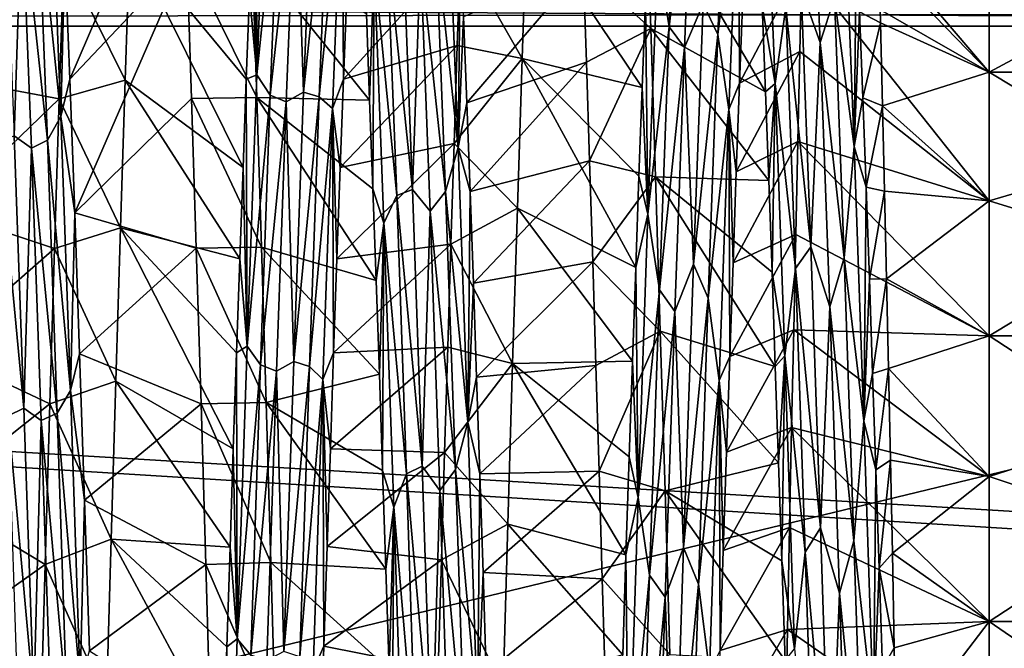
# Model space of a CAD drawing. Header units: metres. Extents: x -71 to 30, y -21 to 69.
# Tile 25 of 111: x -37.43 to -32.93, y 2.66 to 5.53. Entities that reach past the tile are written whole.
import ezdxf

# ---------------------------------------------------------------- set-up
doc = ezdxf.new("R2010")
doc.units = ezdxf.units.M
doc.layers.add('solid_DUSCHE_AUFPUTZ_EU_ASM_SW0003', color=7, linetype='CONTINUOUS')

msp = doc.modelspace()

# ---------------------------------------------------------------- linework, layer by layer
at = {"layer": 'solid_DUSCHE_AUFPUTZ_EU_ASM_SW0003'}
for points in [[(-34.41758, 6.570101, -67.465103), (-34.462021, 5.498333, -68.397408), (-34.513775, 5.823956, -68.202278)], [(-34.41758, 6.570101, -67.465103), (-34.347145, 6.480599, -67.520317), (-34.462021, 5.498333, -68.397408)], [(-34.194744, 6.538341, -67.497383), (-34.239159, 5.46268, -68.423943), (-34.306713, 5.602584, -68.288025)], [(-34.145584, 6.238442, -67.847), (-34.239159, 5.46268, -68.423943), (-34.194744, 6.538341, -67.497383)], [(-34.462021, 5.498333, -68.397408), (-34.347145, 6.480599, -67.520317), (-34.391525, 5.402981, -68.437134)], [(-34.306713, 5.602584, -68.288025), (-34.391525, 5.402981, -68.437134), (-34.347145, 6.480599, -67.520317)], [(-33.772339, 5.425895, -53.578907), (-33.816872, 6.503538, -54.502754), (-33.858952, 5.670375, -53.763897)], [(-33.706188, 5.631088, -53.702209), (-33.816872, 6.503538, -54.502754), (-33.772339, 5.425895, -53.578907)], [(-37.759357, 5.265101, -68.695976), (-37.204464, 6.443267, -69.0998), (-37.226353, 5.821937, -69.557312)], [(-37.759357, 5.265101, -68.695976), (-37.736809, 5.846801, -68.263336), (-37.204464, 6.443267, -69.0998)], [(-37.222, 5.8363, -53.727531), (-37.199844, 5.259298, -53.29982), (-36.687199, 6.447186, -52.903316)], [(-37.199844, 5.259298, -53.29982), (-36.665752, 5.825236, -52.444935), (-36.687199, 6.447186, -52.903316)], [(-36.300468, 6.389738, -67.705925), (-36.345135, 5.277727, -68.612267), (-36.349094, 6.376818, -67.803139)], [(-36.239674, 6.295406, -67.732697), (-36.345135, 5.277727, -68.612267), (-36.300468, 6.389738, -67.705925)], [(-36.345135, 5.277727, -68.612267), (-36.36385, 6.019051, -68.121803), (-36.349094, 6.376818, -67.803139)], [(-33.977764, 5.238155, -53.360802), (-34.022434, 6.355009, -54.261139), (-34.036274, 5.592912, -53.538986)], [(-33.928722, 5.58758, -53.669079), (-34.022434, 6.355009, -54.261139), (-33.977764, 5.238155, -53.360802)], [(-31, 5.290224, -68.281029), (-33, 5.84505, -67.843636), (-33, 6.363913, -67.364006)], [(-31, 6.363902, -67.363998), (-31, 5.290224, -68.281029), (-33, 6.363913, -67.364006)], [(-31, 6.363888, -54.635986), (-33, 5.84505, -54.156361), (-33, 5.290139, -53.718899)], [(-31, 5.29021, -53.718964), (-31, 6.363888, -54.635986), (-33, 5.290139, -53.718899)], [(-36.087955, 6.303727, -67.691284), (-36.132488, 5.198563, -68.582016), (-36.166763, 6.261774, -67.730591)], [(-36.015724, 6.287932, -67.739723), (-36.132488, 5.198563, -68.582016), (-36.087955, 6.303727, -67.691284)], [(-36.239674, 6.295406, -67.732697), (-36.284115, 5.186322, -68.62001), (-36.345135, 5.277727, -68.612267)], [(-36.239674, 6.295406, -67.732697), (-36.166763, 6.261774, -67.730591), (-36.284115, 5.186322, -68.62001)], [(-36.284115, 5.186322, -68.62001), (-36.166763, 6.261774, -67.730591), (-36.211143, 5.154994, -68.611664)], [(-36.132488, 5.198563, -68.582016), (-36.211143, 5.154994, -68.611664), (-36.166763, 6.261774, -67.730591)], [(-36.015724, 6.287932, -67.739723), (-36.060139, 5.178557, -68.62532), (-36.132488, 5.198563, -68.582016)], [(-35.955471, 6.24242, -67.843475), (-36.060139, 5.178557, -68.62532), (-36.015724, 6.287932, -67.739723)], [(-37.345406, 6.107969, -54.09697), (-37.240665, 5.088274, -53.259384), (-37.285126, 6.217167, -54.133728)], [(-37.285126, 6.217167, -54.133728), (-37.240665, 5.088274, -53.259384), (-37.222, 5.8363, -53.727531)], [(-35.955471, 6.24242, -67.843475), (-35.999615, 5.124819, -68.715965), (-36.060139, 5.178557, -68.62532)], [(-35.955471, 6.24242, -67.843475), (-35.949654, 5.258845, -68.699997), (-35.999615, 5.124819, -68.715965)], [(-35.955471, 6.24242, -67.843475), (-35.934769, 5.648558, -68.418961), (-35.949654, 5.258845, -68.699997)], [(-34.145584, 6.238442, -67.847), (-34.189728, 5.120007, -68.718857), (-34.239159, 5.46268, -68.423943)], [(-34.145584, 6.238442, -67.847), (-34.14043, 5.240497, -68.712379), (-34.189728, 5.120007, -68.718857)], [(-34.145584, 6.238442, -67.847), (-34.125538, 5.631731, -68.431412), (-34.14043, 5.240497, -68.712379)], [(-33, 5.290139, -68.281097), (-33.855309, 5.782155, -68.980835), (-33.845901, 6.164965, -68.67691)], [(-33, 5.84505, -67.843636), (-33, 5.290139, -68.281097), (-33.845901, 6.164965, -68.67691)], [(-37.41835, 6.070649, -54.096859), (-37.497772, 6.122812, -54.143173), (-37.453419, 4.999398, -53.28524)], [(-34.854019, 5.772326, -52.409149), (-34.546139, 5.489934, -52.225998), (-34.567745, 6.136218, -52.665173)], [(-34.567745, 6.136218, -52.665173), (-34.021477, 5.201307, -53.261101), (-34.036274, 5.592912, -53.538986)], [(-34.567745, 6.136218, -52.665173), (-34.546139, 5.489934, -52.225998), (-34.021477, 5.201307, -53.261101)], [(-37.41835, 6.070649, -54.096859), (-37.301125, 4.979567, -53.243183), (-37.345406, 6.107969, -54.09697)], [(-37.345406, 6.107969, -54.09697), (-37.301125, 4.979567, -53.243183), (-37.240665, 5.088274, -53.259384)], [(-35.425751, 4.945856, -53.168236), (-35.469894, 6.083306, -54.015133), (-35.527168, 5.902416, -53.920635)], [(-35.425751, 4.945856, -53.168236), (-35.415623, 5.922338, -53.797916), (-35.469894, 6.083306, -54.015133)], [(-33.615864, 4.950584, -53.171284), (-33.660007, 6.087743, -54.018227), (-33.706188, 5.631088, -53.702209)], [(-33.615864, 4.950584, -53.171284), (-33.606365, 5.944385, -53.815907), (-33.660007, 6.087743, -54.018227)], [(-37.41835, 6.070649, -54.096859), (-37.453419, 4.999398, -53.28524), (-37.374119, 4.943955, -53.249668)], [(-37.41835, 6.070649, -54.096859), (-37.374119, 4.943955, -53.249668), (-37.301125, 4.979567, -53.243183)], [(-36.345135, 5.277727, -68.612267), (-36.378639, 5.645823, -68.421227), (-36.36385, 6.019051, -68.121803)], [(-35.41544, 5.847103, -69.540131), (-35.11174, 6.006263, -69.428955), (-35.133434, 5.353242, -69.858063)], [(-35.133434, 5.353242, -69.858063), (-35.11174, 6.006263, -69.428955), (-34.584881, 5.221203, -68.725388)], [(-35.11174, 6.006263, -69.428955), (-34.570049, 5.612823, -68.445747), (-34.584881, 5.221203, -68.725388)], [(-33.615864, 4.950584, -53.171284), (-33.591545, 5.566168, -53.51897), (-33.606365, 5.944385, -53.815907)], [(-37.226353, 5.821937, -69.557312), (-36.925056, 5.900633, -69.503235), (-36.946609, 5.254435, -69.91703)], [(-36.408325, 4.854792, -68.960884), (-36.946609, 5.254435, -69.91703), (-36.925056, 5.900633, -69.503235)], [(-36.393459, 5.257929, -68.700783), (-36.408325, 4.854792, -68.960884), (-36.925056, 5.900633, -69.503235)], [(-36.378639, 5.645823, -68.421227), (-36.393459, 5.257929, -68.700783), (-36.925056, 5.900633, -69.503235)], [(-35.75082, 5.887262, -53.908112), (-35.63419, 4.754825, -53.132236), (-35.678574, 5.905674, -53.955338)], [(-35.598114, 5.820799, -53.885048), (-35.678574, 5.905674, -53.955338), (-35.63419, 4.754825, -53.132236)], [(-35.482754, 4.74537, -53.097874), (-35.527168, 5.902416, -53.920635), (-35.598114, 5.820799, -53.885048)], [(-35.425751, 4.945856, -53.168236), (-35.527168, 5.902416, -53.920635), (-35.482754, 4.74537, -53.097874)], [(-35.425751, 4.945856, -53.168236), (-35.400826, 5.543884, -53.502586), (-35.415623, 5.922338, -53.797916)], [(-35.706379, 4.727748, -53.087376), (-35.75082, 5.887262, -53.908112), (-35.809128, 5.786638, -53.767681)], [(-35.706379, 4.727748, -53.087376), (-35.63419, 4.754825, -53.132236), (-35.75082, 5.887262, -53.908112)], [(-33.591545, 5.566168, -53.51897), (-33.496418, 5.516684, -53.270309), (-33.505402, 5.884037, -53.534698)], [(-33, 5.290139, -53.718899), (-33.505402, 5.884037, -53.534698), (-33.496418, 5.516684, -53.270309)], [(-33, 5.290139, -53.718899), (-33, 5.84505, -54.156361), (-33.505402, 5.884037, -53.534698)], [(-37.759357, 5.265101, -68.695976), (-37.226353, 5.821937, -69.557312), (-37.247917, 5.168731, -69.96698)], [(-37.247917, 5.168731, -69.96698), (-37.226353, 5.821937, -69.557312), (-36.946609, 5.254435, -69.91703)], [(-37.240665, 5.088274, -53.259384), (-37.199844, 5.259298, -53.29982), (-37.222, 5.8363, -53.727531)], [(-37.199844, 5.259298, -53.29982), (-37.177429, 4.647652, -52.916389), (-36.665752, 5.825236, -52.444935)], [(-37.177429, 4.647652, -52.916389), (-36.643925, 5.170996, -52.034328), (-36.665752, 5.825236, -52.444935)], [(-36.665752, 5.825236, -52.444935), (-36.345615, 5.17495, -52.03661), (-36.367371, 5.830392, -52.448448)], [(-36.643925, 5.170996, -52.034328), (-36.345615, 5.17495, -52.03661), (-36.665752, 5.825236, -52.444935)], [(-35.830158, 5.163423, -53.235733), (-36.367371, 5.830392, -52.448448), (-36.345615, 5.17495, -52.03661)], [(-35.830158, 5.163423, -53.235733), (-35.845032, 5.556765, -53.512341), (-36.367371, 5.830392, -52.448448)], [(-35.41544, 5.847103, -69.540131), (-35.949654, 5.258845, -68.699997), (-35.934769, 5.648558, -68.418961)], [(-35.41544, 5.847103, -69.540131), (-35.42989, 5.413056, -69.82164), (-35.949654, 5.258845, -68.699997)], [(-35.553585, 4.656095, -53.073311), (-35.598114, 5.820799, -53.885048), (-35.63419, 4.754825, -53.132236)], [(-35.482754, 4.74537, -53.097874), (-35.598114, 5.820799, -53.885048), (-35.553585, 4.656095, -53.073311)], [(-35.41544, 5.847103, -69.540131), (-35.133434, 5.353242, -69.858063), (-35.42989, 5.413056, -69.82164)], [(-34.513775, 5.823956, -68.202278), (-34.558441, 4.641888, -69.015556), (-34.570049, 5.612823, -68.445747)], [(-34.462021, 5.498333, -68.397408), (-34.558441, 4.641888, -69.015556), (-34.513775, 5.823956, -68.202278)], [(-31, 5.290224, -68.281029), (-33, 5.290139, -68.281097), (-33, 5.84505, -67.843636)], [(-70, 5.758819, -203.384079), (-70, 5.5, -203.350006), (-23.767139, 5.717495, -203.373932)], [(-70, 5.758819, -211.315933), (-24.530594, 5.758819, -211.315933), (-24.530594, 5.5, -211.350006)], [(-70, 5.758819, -211.315933), (-24.530594, 5.5, -211.350006), (-70, 5.5, -211.350006)], [(-35.809128, 5.786638, -53.767681), (-35.845032, 5.556765, -53.512341), (-35.830158, 5.163423, -53.235733)], [(-35.809128, 5.786638, -53.767681), (-35.830158, 5.163423, -53.235733), (-35.815281, 4.757384, -52.980358)], [(-35.764458, 4.600517, -52.960373), (-35.809128, 5.786638, -53.767681), (-35.815281, 4.757384, -52.980358)], [(-35.706379, 4.727748, -53.087376), (-35.809128, 5.786638, -53.767681), (-35.764458, 4.600517, -52.960373)], [(-34.854019, 5.772326, -52.409149), (-35.400826, 5.543884, -53.502586), (-35.385998, 5.151303, -53.227489)], [(-34.839569, 5.335835, -52.131439), (-34.854019, 5.772326, -52.409149), (-35.385998, 5.151303, -53.227489)], [(-34.839569, 5.335835, -52.131439), (-34.546139, 5.489934, -52.225998), (-34.854019, 5.772326, -52.409149)], [(-34.14043, 5.240497, -68.712379), (-33.855309, 5.782155, -68.980835), (-33.86475, 5.384524, -69.265602)], [(-34.14043, 5.240497, -68.712379), (-34.125538, 5.631731, -68.431412), (-33.855309, 5.782155, -68.980835)], [(-33, 4.702384, -68.673828), (-33.86475, 5.384524, -69.265602), (-33.855309, 5.782155, -68.980835)], [(-33, 5.290139, -68.281097), (-33, 4.702384, -68.673828), (-33.855309, 5.782155, -68.980835)], [(-70, 5.5, -203.350006), (-23.785013, 5.636823, -203.359406), (-23.767139, 5.717495, -203.373932)], [(-33.928722, 5.58758, -53.669079), (-33.814571, 4.492574, -52.980022), (-33.858952, 5.670375, -53.763897)], [(-33.772339, 5.425895, -53.578907), (-33.858952, 5.670375, -53.763897), (-33.814571, 4.492574, -52.980022)], [(-70, 5.5, -203.350006), (-23.819935, 5.565761, -203.352158), (-23.785013, 5.636823, -203.359406)], [(-36.345135, 5.277727, -68.612267), (-36.393459, 5.257929, -68.700783), (-36.378639, 5.645823, -68.421227)], [(-33.661774, 4.443338, -52.924549), (-33.706188, 5.631088, -53.702209), (-33.772339, 5.425895, -53.578907)], [(-33.615864, 4.950584, -53.171284), (-33.706188, 5.631088, -53.702209), (-33.661774, 4.443338, -52.924549)], [(-34.558441, 4.641888, -69.015556), (-34.584881, 5.221203, -68.725388), (-34.570049, 5.612823, -68.445747)], [(-34.306713, 5.602584, -68.288025), (-34.351246, 4.413846, -69.064133), (-34.391525, 5.402981, -68.437134)], [(-34.239159, 5.46268, -68.423943), (-34.351246, 4.413846, -69.064133), (-34.306713, 5.602584, -68.288025)], [(-33.977764, 5.238155, -53.360802), (-34.036274, 5.592912, -53.538986), (-34.021477, 5.201307, -53.261101)], [(-33.884281, 4.394507, -52.898067), (-33.928722, 5.58758, -53.669079), (-33.977764, 5.238155, -53.360802)], [(-33.884281, 4.394507, -52.898067), (-33.814571, 4.492574, -52.980022), (-33.928722, 5.58758, -53.669079)], [(-70, 5.5, -203.350006), (-23.874672, 5.5, -203.350006), (-23.819935, 5.565761, -203.352158)], [(-35.425751, 4.945856, -53.168236), (-35.385998, 5.151303, -53.227489), (-35.400826, 5.543884, -53.502586)], [(-33.615864, 4.950584, -53.171284), (-33.576763, 5.172792, -53.241764), (-33.591545, 5.566168, -53.51897)], [(-33.591545, 5.566168, -53.51897), (-33.576763, 5.172792, -53.241764), (-33.496418, 5.516684, -53.270309)], [(-24.342529, 2.773304, -203.350006), (-23.874672, 5.5, -203.350006), (-70, 5.5, -203.350006)], [(-70, -5.5, -211.350006), (-70, 5.5, -211.350006), (-24.530594, 5.5, -211.350006)], [(-24.530594, -5.5, -211.350006), (-70, -5.5, -211.350006), (-24.530594, 5.5, -211.350006)], [(-24.353354, 2.676605, -203.350006), (-24.342529, 2.773304, -203.350006), (-70, 5.5, -203.350006)], [(-24.500013, 0.002541, -203.350006), (-24.353354, 2.676605, -203.350006), (-70, 5.5, -203.350006)], [(-24.499313, -0.183358, -203.350006), (-24.500013, 0.002541, -203.350006), (-70, 5.5, -203.350006)], [(-24.343172, -2.767655, -203.350006), (-24.499313, -0.183358, -203.350006), (-70, 5.5, -203.350006)], [(-24.33264, -2.85879, -203.350006), (-24.343172, -2.767655, -203.350006), (-70, 5.5, -203.350006)], [(-23.874672, -5.5, -203.350006), (-24.33264, -2.85879, -203.350006), (-70, 5.5, -203.350006)], [(-70, -5.5, -203.350006), (-23.874672, -5.5, -203.350006), (-70, 5.5, -203.350006)], [(-34.825073, 4.886013, -51.875889), (-34.546139, 5.489934, -52.225998), (-34.839569, 5.335835, -52.131439)], [(-34.825073, 4.886013, -51.875889), (-34.524353, 4.812359, -51.83683), (-34.546139, 5.489934, -52.225998)], [(-34.462021, 5.498333, -68.397408), (-34.506462, 4.296599, -69.154892), (-34.558441, 4.641888, -69.015556)], [(-34.546139, 5.489934, -52.225998), (-34.006691, 4.795391, -53.003315), (-34.021477, 5.201307, -53.261101)], [(-34.546139, 5.489934, -52.225998), (-34.524353, 4.812359, -51.83683), (-34.006691, 4.795391, -53.003315)], [(-34.462021, 5.498333, -68.397408), (-34.391525, 5.402981, -68.437134), (-34.506462, 4.296599, -69.154892)], [(-33.576763, 5.172792, -53.241764), (-33.487442, 5.137527, -53.023949), (-33.496418, 5.516684, -53.270309)], [(-33, 5.290139, -53.718899), (-33.496418, 5.516684, -53.270309), (-33.487442, 5.137527, -53.023949)], [(-34.239159, 5.46268, -68.423943), (-34.283573, 4.258067, -69.175247), (-34.351246, 4.413846, -69.064133)], [(-34.189728, 5.120007, -68.718857), (-34.283573, 4.258067, -69.175247), (-34.239159, 5.46268, -68.423943)], [(-35.42989, 5.413056, -69.82164), (-35.964577, 4.854812, -68.960892), (-35.949654, 5.258845, -68.699997)], [(-35.42989, 5.413056, -69.82164), (-35.444382, 4.965486, -70.0811), (-35.964577, 4.854812, -68.960892)], [(-35.42989, 5.413056, -69.82164), (-35.133434, 5.353242, -69.858063), (-35.444382, 4.965486, -70.0811)], [(-34.506462, 4.296599, -69.154892), (-34.391525, 5.402981, -68.437134), (-34.435905, 4.198026, -69.178642)], [(-34.351246, 4.413846, -69.064133), (-34.435905, 4.198026, -69.178642), (-34.391525, 5.402981, -68.437134)], [(-33.72781, 4.218359, -52.832397), (-33.772339, 5.425895, -53.578907), (-33.814571, 4.492574, -52.980022)], [(-33.661774, 4.443338, -52.924549), (-33.772339, 5.425895, -53.578907), (-33.72781, 4.218359, -52.832397)], [(-35.444382, 4.965486, -70.0811), (-35.133434, 5.353242, -69.858063), (-35.154987, 4.669711, -70.236679)], [(-35.154987, 4.669711, -70.236679), (-35.133434, 5.353242, -69.858063), (-34.614456, 4.398562, -69.221878)], [(-35.133434, 5.353242, -69.858063), (-34.599682, 4.816056, -68.984352), (-34.614456, 4.398562, -69.221878)], [(-35.133434, 5.353242, -69.858063), (-34.584881, 5.221203, -68.725388), (-34.599682, 4.816056, -68.984352)], [(-34.155285, 4.835968, -68.972466), (-33.86475, 5.384524, -69.265602), (-33.874176, 4.973426, -69.530205)], [(-34.155285, 4.835968, -68.972466), (-34.14043, 5.240497, -68.712379), (-33.86475, 5.384524, -69.265602)], [(-33, 4.702384, -68.673828), (-33.874176, 4.973426, -69.530205), (-33.86475, 5.384524, -69.265602)], [(-34.839569, 5.335835, -52.131439), (-35.385998, 5.151303, -53.227489), (-35.371128, 4.745739, -52.973385)], [(-34.825073, 4.886013, -51.875889), (-34.839569, 5.335835, -52.131439), (-35.371128, 4.745739, -52.973385)], [(-37.781628, 4.655715, -69.079475), (-37.759357, 5.265101, -68.695976), (-37.247917, 5.168731, -69.96698)], [(-36.345135, 5.277727, -68.612267), (-36.389801, 4.038592, -69.335587), (-36.393459, 5.257929, -68.700783)], [(-36.284115, 5.186322, -68.62001), (-36.389801, 4.038592, -69.335587), (-36.345135, 5.277727, -68.612267)], [(-33, 4.702384, -53.326176), (-33, 5.290139, -53.718899), (-33.487442, 5.137527, -53.023949)], [(-31, 5.290224, -68.281029), (-31, 4.085876, -69.019073), (-33, 5.290139, -68.281097)], [(-31, 5.29021, -53.718964), (-33, 5.290139, -53.718899), (-33, 4.702384, -53.326176)], [(-31, 5.29021, -53.718964), (-33, 4.702384, -53.326176), (-33, 4.085952, -52.980961)], [(-31, 4.085866, -52.980919), (-31, 5.29021, -53.718964), (-33, 4.085952, -52.980961)], [(-31, 4.085876, -69.019073), (-33, 4.702384, -68.673828), (-33, 5.290139, -68.281097)], [(-37.247917, 5.168731, -69.96698), (-36.946609, 5.254435, -69.91703), (-36.968056, 4.579388, -70.281792)], [(-37.240665, 5.088274, -53.259384), (-37.177429, 4.647652, -52.916389), (-37.199844, 5.259298, -53.29982)], [(-36.423218, 4.437932, -69.200462), (-36.968056, 4.579388, -70.281792), (-36.946609, 5.254435, -69.91703)], [(-36.408325, 4.854792, -68.960884), (-36.423218, 4.437932, -69.200462), (-36.946609, 5.254435, -69.91703)], [(-36.389801, 4.038592, -69.335587), (-36.408325, 4.854792, -68.960884), (-36.393459, 5.257929, -68.700783)], [(-35.999615, 5.124819, -68.715965), (-35.949654, 5.258845, -68.699997), (-35.964577, 4.854812, -68.960892)], [(-34.558441, 4.641888, -69.015556), (-34.599682, 4.816056, -68.984352), (-34.584881, 5.221203, -68.725388)], [(-34.189728, 5.120007, -68.718857), (-34.14043, 5.240497, -68.712379), (-34.155285, 4.835968, -68.972466)], [(-33.977764, 5.238155, -53.360802), (-34.021477, 5.201307, -53.261101), (-34.006691, 4.795391, -53.003315)], [(-33.977764, 5.238155, -53.360802), (-34.006691, 4.795391, -53.003315), (-33.991875, 4.376603, -52.76664)], [(-33.933098, 3.995386, -52.643715), (-33.977764, 5.238155, -53.360802), (-33.991875, 4.376603, -52.76664)], [(-33.884281, 4.394507, -52.898067), (-33.977764, 5.238155, -53.360802), (-33.933098, 3.995386, -52.643715)], [(-36.643925, 5.170996, -52.034328), (-36.324039, 4.490601, -51.674927), (-36.345615, 5.17495, -52.03661)], [(-36.284115, 5.186322, -68.62001), (-36.328556, 3.953633, -69.326073), (-36.389801, 4.038592, -69.335587)], [(-35.800446, 4.33958, -52.746643), (-36.345615, 5.17495, -52.03661), (-36.324039, 4.490601, -51.674927)], [(-35.815281, 4.757384, -52.980358), (-35.830158, 5.163423, -53.235733), (-36.345615, 5.17495, -52.03661)], [(-35.800446, 4.33958, -52.746643), (-35.815281, 4.757384, -52.980358), (-36.345615, 5.17495, -52.03661)], [(-36.284115, 5.186322, -68.62001), (-36.211143, 5.154994, -68.611664), (-36.328556, 3.953633, -69.326073)], [(-36.132488, 5.198563, -68.582016), (-36.177017, 3.968978, -69.291634), (-36.211143, 5.154994, -68.611664)], [(-36.060139, 5.178557, -68.62532), (-36.177017, 3.968978, -69.291634), (-36.132488, 5.198563, -68.582016)], [(-36.060139, 5.178557, -68.62532), (-36.104553, 3.945918, -69.329765), (-36.177017, 3.968978, -69.291634)], [(-35.999615, 5.124819, -68.715965), (-36.104553, 3.945918, -69.329765), (-36.060139, 5.178557, -68.62532)], [(-33.615864, 4.950584, -53.171284), (-33.561943, 4.765616, -52.985268), (-33.576763, 5.172792, -53.241764)], [(-33.576763, 5.172792, -53.241764), (-33.561943, 4.765616, -52.985268), (-33.487442, 5.137527, -53.023949)], [(-37.781628, 4.655715, -69.079475), (-37.247917, 5.168731, -69.96698), (-37.269154, 4.485612, -70.327477)], [(-37.269154, 4.485612, -70.327477), (-37.247917, 5.168731, -69.96698), (-36.968056, 4.579388, -70.281792)], [(-37.177429, 4.647652, -52.916389), (-36.622013, 4.486619, -51.673008), (-36.643925, 5.170996, -52.034328)], [(-36.622013, 4.486619, -51.673008), (-36.324039, 4.490601, -51.674927), (-36.643925, 5.170996, -52.034328)], [(-36.328556, 3.953633, -69.326073), (-36.211143, 5.154994, -68.611664), (-36.255524, 3.925708, -69.312202)], [(-36.177017, 3.968978, -69.291634), (-36.255524, 3.925708, -69.312202), (-36.211143, 5.154994, -68.611664)], [(-35.425751, 4.945856, -53.168236), (-35.371128, 4.745739, -52.973385), (-35.385998, 5.151303, -53.227489)], [(-33.561943, 4.765616, -52.985268), (-33.478413, 4.747233, -52.796093), (-33.487442, 5.137527, -53.023949)], [(-33, 4.702384, -53.326176), (-33.487442, 5.137527, -53.023949), (-33.478413, 4.747233, -52.796093)], [(-37.301125, 4.979567, -53.243183), (-37.196201, 3.83726, -52.570305), (-37.240665, 5.088274, -53.259384)], [(-37.240665, 5.088274, -53.259384), (-37.196201, 3.83726, -52.570305), (-37.177429, 4.647652, -52.916389)], [(-35.999615, 5.124819, -68.715965), (-36.043758, 3.886788, -69.407516), (-36.104553, 3.945918, -69.329765)], [(-35.999615, 5.124819, -68.715965), (-35.994385, 4.00907, -69.418694), (-36.043758, 3.886788, -69.407516)], [(-35.999615, 5.124819, -68.715965), (-35.964577, 4.854812, -68.960892), (-35.979519, 4.43762, -69.20079)], [(-35.999615, 5.124819, -68.715965), (-35.979519, 4.43762, -69.20079), (-35.994385, 4.00907, -69.418694)], [(-34.189728, 5.120007, -68.718857), (-34.233871, 3.882141, -69.410408), (-34.283573, 4.258067, -69.175247)], [(-34.189728, 5.120007, -68.718857), (-34.184818, 3.992621, -69.42672), (-34.233871, 3.882141, -69.410408)], [(-34.189728, 5.120007, -68.718857), (-34.155285, 4.835968, -68.972466), (-34.170063, 4.419929, -69.21064)], [(-34.189728, 5.120007, -68.718857), (-34.170063, 4.419929, -69.21064), (-34.184818, 3.992621, -69.42672)], [(-37.525581, 4.968184, -53.235886), (-37.409069, 3.756633, -52.61092), (-37.453419, 4.999398, -53.28524)], [(-37.374119, 4.943955, -53.249668), (-37.453419, 4.999398, -53.28524), (-37.409069, 3.756633, -52.61092)], [(-37.525581, 4.968184, -53.235886), (-37.481327, 3.721065, -52.568165), (-37.409069, 3.756633, -52.61092)], [(-37.374119, 4.943955, -53.249668), (-37.256847, 3.732706, -52.573322), (-37.301125, 4.979567, -53.243183)], [(-37.301125, 4.979567, -53.243183), (-37.256847, 3.732706, -52.573322), (-37.196201, 3.83726, -52.570305)], [(-35.444382, 4.965486, -70.0811), (-35.979519, 4.43762, -69.20079), (-35.964577, 4.854812, -68.960892)], [(-35.444382, 4.965486, -70.0811), (-35.458847, 4.50551, -70.317879), (-35.979519, 4.43762, -69.20079)], [(-35.444382, 4.965486, -70.0811), (-35.154987, 4.669711, -70.236679), (-35.458847, 4.50551, -70.317879)], [(-34.170063, 4.419929, -69.21064), (-33.874176, 4.973426, -69.530205), (-33.883587, 4.549716, -69.774132)], [(-34.170063, 4.419929, -69.21064), (-34.155285, 4.835968, -68.972466), (-33.874176, 4.973426, -69.530205)], [(-33, 4.085952, -69.019043), (-33.883587, 4.549716, -69.774132), (-33.874176, 4.973426, -69.530205)], [(-33, 4.702384, -68.673828), (-33, 4.085952, -69.019043), (-33.874176, 4.973426, -69.530205)], [(-33.57172, 3.697519, -52.507286), (-33.615864, 4.950584, -53.171284), (-33.661774, 4.443338, -52.924549)], [(-33.57172, 3.697519, -52.507286), (-33.561943, 4.765616, -52.985268), (-33.615864, 4.950584, -53.171284)], [(-37.374119, 4.943955, -53.249668), (-37.409069, 3.756633, -52.61092), (-37.329891, 3.69993, -52.585789)], [(-37.374119, 4.943955, -53.249668), (-37.329891, 3.69993, -52.585789), (-37.256847, 3.732706, -52.573322)], [(-35.381607, 3.692744, -52.504887), (-35.425751, 4.945856, -53.168236), (-35.482754, 4.74537, -53.097874)], [(-35.381607, 3.692744, -52.504887), (-35.371128, 4.745739, -52.973385), (-35.425751, 4.945856, -53.168236)], [(-34.825073, 4.886013, -51.875889), (-35.371128, 4.745739, -52.973385), (-35.356277, 4.327419, -52.740402)], [(-34.810619, 4.423983, -51.643139), (-34.825073, 4.886013, -51.875889), (-35.356277, 4.327419, -52.740402)], [(-34.810619, 4.423983, -51.643139), (-34.524353, 4.812359, -51.83683), (-34.825073, 4.886013, -51.875889)], [(-36.389801, 4.038592, -69.335587), (-36.423218, 4.437932, -69.200462), (-36.408325, 4.854792, -68.960884)], [(-34.558441, 4.641888, -69.015556), (-34.614456, 4.398562, -69.221878), (-34.599682, 4.816056, -68.984352)], [(-34.810619, 4.423983, -51.643139), (-34.502419, 4.107355, -51.499889), (-34.524353, 4.812359, -51.83683)], [(-34.524353, 4.812359, -51.83683), (-33.991875, 4.376603, -52.76664), (-34.006691, 4.795391, -53.003315)], [(-34.524353, 4.812359, -51.83683), (-33.977016, 3.946158, -52.551765), (-33.991875, 4.376603, -52.76664)], [(-34.524353, 4.812359, -51.83683), (-34.502419, 4.107355, -51.499889), (-33.977016, 3.946158, -52.551765)], [(-35.764458, 4.600517, -52.960373), (-35.815281, 4.757384, -52.980358), (-35.800446, 4.33958, -52.746643)], [(-35.661938, 3.455976, -52.454933), (-35.706379, 4.727748, -53.087376), (-35.764458, 4.600517, -52.960373)], [(-35.706379, 4.727748, -53.087376), (-35.589809, 3.491425, -52.495785), (-35.63419, 4.754825, -53.132236)], [(-35.661938, 3.455976, -52.454933), (-35.589809, 3.491425, -52.495785), (-35.706379, 4.727748, -53.087376)], [(-35.553585, 4.656095, -53.073311), (-35.63419, 4.754825, -53.132236), (-35.589809, 3.491425, -52.495785)], [(-35.438339, 3.475802, -52.462898), (-35.482754, 4.74537, -53.097874), (-35.553585, 4.656095, -53.073311)], [(-35.381607, 3.692744, -52.504887), (-35.482754, 4.74537, -53.097874), (-35.438339, 3.475802, -52.462898)], [(-35.381607, 3.692744, -52.504887), (-35.356277, 4.327419, -52.740402), (-35.371128, 4.745739, -52.973385)], [(-33.57172, 3.697519, -52.507286), (-33.547062, 4.345783, -52.750191), (-33.561943, 4.765616, -52.985268)], [(-33.561943, 4.765616, -52.985268), (-33.547062, 4.345783, -52.750191), (-33.478413, 4.747233, -52.796093)], [(-33.547062, 4.345783, -52.750191), (-33.46933, 4.34671, -52.587254), (-33.478413, 4.747233, -52.796093)], [(-33, 4.702384, -53.326176), (-33.478413, 4.747233, -52.796093), (-33.46933, 4.34671, -52.587254)], [(-33, 4.085952, -52.980961), (-33, 4.702384, -53.326176), (-33.46933, 4.34671, -52.587254)], [(-31, 4.085876, -69.019073), (-33, 4.085952, -69.019043), (-33, 4.702384, -68.673828)], [(-37.803764, 4.017729, -69.414627), (-37.781628, 4.655715, -69.079475), (-37.269154, 4.485612, -70.327477)], [(-37.196201, 3.83726, -52.570305), (-37.154865, 4.004686, -52.579762), (-37.177429, 4.647652, -52.916389)], [(-37.177429, 4.647652, -52.916389), (-37.154865, 4.004686, -52.579762), (-36.622013, 4.486619, -51.673008)], [(-35.509052, 3.380322, -52.451061), (-35.553585, 4.656095, -53.073311), (-35.589809, 3.491425, -52.495785)], [(-35.438339, 3.475802, -52.462898), (-35.553585, 4.656095, -53.073311), (-35.509052, 3.380322, -52.451061)], [(-35.458847, 4.50551, -70.317879), (-35.154987, 4.669711, -70.236679), (-35.176659, 3.959567, -70.562653)], [(-35.176659, 3.959567, -70.562653), (-35.154987, 4.669711, -70.236679), (-34.629257, 3.970725, -69.437012)], [(-35.154987, 4.669711, -70.236679), (-34.614456, 4.398562, -69.221878), (-34.629257, 3.970725, -69.437012)], [(-34.558441, 4.641888, -69.015556), (-34.603107, 3.348585, -69.636322), (-34.614456, 4.398562, -69.221878)], [(-34.506462, 4.296599, -69.154892), (-34.603107, 3.348585, -69.636322), (-34.558441, 4.641888, -69.015556)], [(-35.764458, 4.600517, -52.960373), (-35.800446, 4.33958, -52.746643), (-35.785675, 3.911366, -52.535324)], [(-35.764458, 4.600517, -52.960373), (-35.785675, 3.911366, -52.535324), (-35.770897, 3.471439, -52.345779)], [(-35.719791, 3.303883, -52.346569), (-35.764458, 4.600517, -52.960373), (-35.770897, 3.471439, -52.345779)], [(-35.661938, 3.455976, -52.454933), (-35.764458, 4.600517, -52.960373), (-35.719791, 3.303883, -52.346569)], [(-37.269154, 4.485612, -70.327477), (-36.968056, 4.579388, -70.281792), (-36.989323, 3.87911, -70.595573)], [(-36.452904, 3.569716, -69.614021), (-36.989323, 3.87911, -70.595573), (-36.968056, 4.579388, -70.281792)], [(-36.438076, 4.009031, -69.418442), (-36.452904, 3.569716, -69.614021), (-36.968056, 4.579388, -70.281792)], [(-36.423218, 4.437932, -69.200462), (-36.438076, 4.009031, -69.418442), (-36.968056, 4.579388, -70.281792)], [(-34.184818, 3.992621, -69.42672), (-33.883587, 4.549716, -69.774132), (-33.892925, 4.114034, -69.996925)], [(-34.184818, 3.992621, -69.42672), (-34.170063, 4.419929, -69.21064), (-33.883587, 4.549716, -69.774132)], [(-33, 4.085952, -69.019043), (-33.892925, 4.114034, -69.996925), (-33.883587, 4.549716, -69.774132)], [(-35.458847, 4.50551, -70.317879), (-35.994385, 4.00907, -69.418694), (-35.979519, 4.43762, -69.20079)], [(-35.458847, 4.50551, -70.317879), (-35.473202, 4.034277, -70.531372), (-35.994385, 4.00907, -69.418694)], [(-35.458847, 4.50551, -70.317879), (-35.176659, 3.959567, -70.562653), (-35.473202, 4.034277, -70.531372)], [(-37.803764, 4.017729, -69.414627), (-37.269154, 4.485612, -70.327477), (-37.29034, 3.775332, -70.636879)], [(-37.29034, 3.775332, -70.636879), (-37.269154, 4.485612, -70.327477), (-36.989323, 3.87911, -70.595573)], [(-37.154865, 4.004686, -52.579762), (-36.600266, 3.775292, -51.36311), (-36.622013, 4.486619, -51.673008)], [(-36.622013, 4.486619, -51.673008), (-36.30265, 3.781227, -51.365437), (-36.324039, 4.490601, -51.674927)], [(-36.600266, 3.775292, -51.36311), (-36.30265, 3.781227, -51.365437), (-36.622013, 4.486619, -51.673008)], [(-35.785675, 3.911366, -52.535324), (-36.324039, 4.490601, -51.674927), (-36.30265, 3.781227, -51.365437)], [(-35.785675, 3.911366, -52.535324), (-35.800446, 4.33958, -52.746643), (-36.324039, 4.490601, -51.674927)], [(-33.884281, 4.394507, -52.898067), (-33.770191, 3.208815, -52.385185), (-33.814571, 4.492574, -52.980022)], [(-33.72781, 4.218359, -52.832397), (-33.814571, 4.492574, -52.980022), (-33.770191, 3.208815, -52.385185)], [(-36.389801, 4.038592, -69.335587), (-36.438076, 4.009031, -69.418442), (-36.423218, 4.437932, -69.200462)], [(-34.810619, 4.423983, -51.643139), (-35.356277, 4.327419, -52.740402), (-35.341446, 3.89742, -52.529057)], [(-34.796211, 3.950899, -51.433762), (-34.810619, 4.423983, -51.643139), (-35.341446, 3.89742, -52.529057)], [(-34.796211, 3.950899, -51.433762), (-34.502419, 4.107355, -51.499889), (-34.810619, 4.423983, -51.643139)], [(-34.351246, 4.413846, -69.064133), (-34.395775, 3.119783, -69.647408), (-34.435905, 4.198026, -69.178642)], [(-34.283573, 4.258067, -69.175247), (-34.395775, 3.119783, -69.647408), (-34.351246, 4.413846, -69.064133)], [(-33.617359, 3.150663, -52.337517), (-33.661774, 4.443338, -52.924549), (-33.72781, 4.218359, -52.832397)], [(-33.57172, 3.697519, -52.507286), (-33.661774, 4.443338, -52.924549), (-33.617359, 3.150663, -52.337517)], [(-34.603107, 3.348585, -69.636322), (-34.629257, 3.970725, -69.437012), (-34.614456, 4.398562, -69.221878)], [(-33.933098, 3.995386, -52.643715), (-33.991875, 4.376603, -52.76664), (-33.977016, 3.946158, -52.551765)], [(-33.83984, 3.097557, -52.318539), (-33.884281, 4.394507, -52.898067), (-33.933098, 3.995386, -52.643715)], [(-33.83984, 3.097557, -52.318539), (-33.770191, 3.208815, -52.385185), (-33.884281, 4.394507, -52.898067)], [(-35.381607, 3.692744, -52.504887), (-35.341446, 3.89742, -52.529057), (-35.356277, 4.327419, -52.740402)], [(-33.57172, 3.697519, -52.507286), (-33.532166, 3.914906, -52.537296), (-33.547062, 4.345783, -52.750191)], [(-33.547062, 4.345783, -52.750191), (-33.532166, 3.914906, -52.537296), (-33.46933, 4.34671, -52.587254)], [(-33.532166, 3.914906, -52.537296), (-33.460255, 3.936866, -52.39782), (-33.46933, 4.34671, -52.587254)], [(-33, 4.085952, -52.980961), (-33.46933, 4.34671, -52.587254), (-33.460255, 3.936866, -52.39782)], [(-34.506462, 4.296599, -69.154892), (-34.550903, 2.992622, -69.717964), (-34.603107, 3.348585, -69.636322)], [(-34.506462, 4.296599, -69.154892), (-34.435905, 4.198026, -69.178642), (-34.550903, 2.992622, -69.717964)], [(-34.283573, 4.258067, -69.175247), (-34.327988, 2.952211, -69.731842), (-34.395775, 3.119783, -69.647408)], [(-34.233871, 3.882141, -69.410408), (-34.327988, 2.952211, -69.731842), (-34.283573, 4.258067, -69.175247)], [(-34.550903, 2.992622, -69.717964), (-34.435905, 4.198026, -69.178642), (-34.480286, 2.893361, -69.725594)], [(-34.395775, 3.119783, -69.647408), (-34.480286, 2.893361, -69.725594), (-34.435905, 4.198026, -69.178642)], [(-33.683277, 2.91075, -52.279751), (-33.72781, 4.218359, -52.832397), (-33.770191, 3.208815, -52.385185)], [(-33.617359, 3.150663, -52.337517), (-33.72781, 4.218359, -52.832397), (-33.683277, 2.91075, -52.279751)], [(-34.781883, 3.467944, -51.248291), (-34.502419, 4.107355, -51.499889), (-34.796211, 3.950899, -51.433762)], [(-34.781883, 3.467944, -51.248291), (-34.480518, 3.378944, -51.217094), (-34.502419, 4.107355, -51.499889)], [(-34.502419, 4.107355, -51.499889), (-33.962154, 3.506698, -52.359951), (-33.977016, 3.946158, -52.551765)], [(-34.502419, 4.107355, -51.499889), (-34.480518, 3.378944, -51.217094), (-33.962154, 3.506698, -52.359951)], [(-34.199615, 3.55442, -69.62056), (-33.892925, 4.114034, -69.996925), (-33.902245, 3.667357, -70.198097)], [(-34.199615, 3.55442, -69.62056), (-34.184818, 3.992621, -69.42672), (-33.892925, 4.114034, -69.996925)], [(-33, 3.444197, -69.314896), (-33.902245, 3.667357, -70.198097), (-33.892925, 4.114034, -69.996925)], [(-33, 4.085952, -69.019043), (-33, 3.444197, -69.314896), (-33.892925, 4.114034, -69.996925)], [(-33, 3.444197, -52.685104), (-33, 4.085952, -52.980961), (-33.460255, 3.936866, -52.39782)], [(-31, 2.781044, -69.559525), (-33, 3.444197, -69.314896), (-33, 4.085952, -69.019043)], [(-31, 4.085876, -69.019073), (-31, 2.781044, -69.559525), (-33, 4.085952, -69.019043)], [(-31, 4.085866, -52.980919), (-33, 4.085952, -52.980961), (-33, 3.444197, -52.685104)], [(-31, 4.085866, -52.980919), (-33, 3.444197, -52.685104), (-33, 2.781101, -52.440475)], [(-31, 2.781029, -52.440468), (-31, 4.085866, -52.980919), (-33, 2.781101, -52.440475)], [(-37.826042, 3.351561, -69.700966), (-37.803764, 4.017729, -69.414627), (-37.29034, 3.775332, -70.636879)], [(-37.196201, 3.83726, -52.570305), (-37.132336, 3.336187, -52.293354), (-37.154865, 4.004686, -52.579762)], [(-37.154865, 4.004686, -52.579762), (-37.132336, 3.336187, -52.293354), (-36.600266, 3.775292, -51.36311)], [(-36.434467, 2.703063, -69.859848), (-36.452904, 3.569716, -69.614021), (-36.438076, 4.009031, -69.418442)], [(-36.389801, 4.038592, -69.335587), (-36.434467, 2.703063, -69.859848), (-36.438076, 4.009031, -69.418442)], [(-36.328556, 3.953633, -69.326073), (-36.434467, 2.703063, -69.859848), (-36.389801, 4.038592, -69.335587)], [(-36.043758, 3.886788, -69.407516), (-35.994385, 4.00907, -69.418694), (-36.009182, 3.570425, -69.613876)], [(-35.473202, 4.034277, -70.531372), (-36.009182, 3.570425, -69.613876), (-35.994385, 4.00907, -69.418694)], [(-35.473202, 4.034277, -70.531372), (-35.48753, 3.552965, -70.721054), (-36.009182, 3.570425, -69.613876)], [(-35.473202, 4.034277, -70.531372), (-35.176659, 3.959567, -70.562653), (-35.48753, 3.552965, -70.721054)], [(-36.177017, 3.968978, -69.291634), (-36.22155, 2.645244, -69.804413), (-36.255524, 3.925708, -69.312202)], [(-36.104553, 3.945918, -69.329765), (-36.22155, 2.645244, -69.804413), (-36.177017, 3.968978, -69.291634)], [(-35.48753, 3.552965, -70.721054), (-35.176659, 3.959567, -70.562653), (-35.198532, 3.226854, -70.834122)], [(-35.198532, 3.226854, -70.834122), (-35.176659, 3.959567, -70.562653), (-34.658928, 3.085349, -69.799301)], [(-35.176659, 3.959567, -70.562653), (-34.629257, 3.970725, -69.437012), (-34.644077, 3.533013, -69.629448)], [(-35.176659, 3.959567, -70.562653), (-34.644077, 3.533013, -69.629448), (-34.658928, 3.085349, -69.799301)], [(-34.603107, 3.348585, -69.636322), (-34.644077, 3.533013, -69.629448), (-34.629257, 3.970725, -69.437012)], [(-34.233871, 3.882141, -69.410408), (-34.184818, 3.992621, -69.42672), (-34.199615, 3.55442, -69.62056)], [(-33.933098, 3.995386, -52.643715), (-33.977016, 3.946158, -52.551765), (-33.962154, 3.506698, -52.359951)], [(-33.933098, 3.995386, -52.643715), (-33.962154, 3.506698, -52.359951), (-33.9473, 3.059054, -52.191402)], [(-33.888432, 2.657242, -52.126408), (-33.933098, 3.995386, -52.643715), (-33.9473, 3.059054, -52.191402)], [(-33.83984, 3.097557, -52.318539), (-33.933098, 3.995386, -52.643715), (-33.888432, 2.657242, -52.126408)], [(-36.328556, 3.953633, -69.326073), (-36.372997, 2.627538, -69.835274), (-36.434467, 2.703063, -69.859848)], [(-36.328556, 3.953633, -69.326073), (-36.255524, 3.925708, -69.312202), (-36.372997, 2.627538, -69.835274)], [(-36.372997, 2.627538, -69.835274), (-36.255524, 3.925708, -69.312202), (-36.299904, 2.603927, -69.816727)], [(-36.22155, 2.645244, -69.804413), (-36.299904, 2.603927, -69.816727), (-36.255524, 3.925708, -69.312202)], [(-36.104553, 3.945918, -69.329765), (-36.148968, 2.620168, -69.837486), (-36.22155, 2.645244, -69.804413)], [(-36.043758, 3.886788, -69.407516), (-36.148968, 2.620168, -69.837486), (-36.104553, 3.945918, -69.329765)], [(-34.796211, 3.950899, -51.433762), (-35.341446, 3.89742, -52.529057), (-35.326668, 3.456378, -52.339802)], [(-34.781883, 3.467944, -51.248291), (-34.796211, 3.950899, -51.433762), (-35.326668, 3.456378, -52.339802)], [(-33.57172, 3.697519, -52.507286), (-33.517265, 3.474259, -52.347004), (-33.532166, 3.914906, -52.537296)], [(-33.532166, 3.914906, -52.537296), (-33.517265, 3.474259, -52.347004), (-33.460255, 3.936866, -52.39782)], [(-33.517265, 3.474259, -52.347004), (-33.451183, 3.518648, -52.228226), (-33.460255, 3.936866, -52.39782)], [(-33, 3.444197, -52.685104), (-33.460255, 3.936866, -52.39782), (-33.451183, 3.518648, -52.228226)], [(-37.29034, 3.775332, -70.636879), (-36.989323, 3.87911, -70.595573), (-37.010494, 3.157488, -70.856613)], [(-36.467674, 3.121821, -69.786415), (-37.010494, 3.157488, -70.856613), (-36.989323, 3.87911, -70.595573)], [(-36.452904, 3.569716, -69.614021), (-36.467674, 3.121821, -69.786415), (-36.989323, 3.87911, -70.595573)], [(-35.770897, 3.471439, -52.345779), (-35.785675, 3.911366, -52.535324), (-36.30265, 3.781227, -51.365437)], [(-36.043758, 3.886788, -69.407516), (-36.087902, 2.558151, -69.902847), (-36.148968, 2.620168, -69.837486)], [(-36.043758, 3.886788, -69.407516), (-36.038593, 2.669343, -69.934288), (-36.087902, 2.558151, -69.902847)], [(-36.043758, 3.886788, -69.407516), (-36.009182, 3.570425, -69.613876), (-36.023891, 3.123619, -69.785767)], [(-36.043758, 3.886788, -69.407516), (-36.023891, 3.123619, -69.785767), (-36.038593, 2.669343, -69.934288)], [(-35.381607, 3.692744, -52.504887), (-35.326668, 3.456378, -52.339802), (-35.341446, 3.89742, -52.529057)], [(-34.233871, 3.882141, -69.410408), (-34.278015, 2.552819, -69.903831), (-34.327988, 2.952211, -69.731842)], [(-34.233871, 3.882141, -69.410408), (-34.229332, 2.649563, -69.939957), (-34.278015, 2.552819, -69.903831)], [(-34.233871, 3.882141, -69.410408), (-34.199615, 3.55442, -69.62056), (-34.214447, 3.106407, -69.791771)], [(-34.233871, 3.882141, -69.410408), (-34.214447, 3.106407, -69.791771), (-34.229332, 2.649563, -69.939957)], [(-37.256847, 3.732706, -52.573322), (-37.151741, 2.495522, -52.080059), (-37.196201, 3.83726, -52.570305)], [(-37.196201, 3.83726, -52.570305), (-37.151741, 2.495522, -52.080059), (-37.132336, 3.336187, -52.293354)], [(-36.600266, 3.775292, -51.36311), (-36.281269, 3.050736, -51.109829), (-36.30265, 3.781227, -51.365437)], [(-35.756104, 3.020665, -52.178463), (-36.30265, 3.781227, -51.365437), (-36.281269, 3.050736, -51.109829)], [(-35.756104, 3.020665, -52.178463), (-35.770897, 3.471439, -52.345779), (-36.30265, 3.781227, -51.365437)], [(-37.826042, 3.351561, -69.700966), (-37.29034, 3.775332, -70.636879), (-37.311768, 3.042061, -70.892845)], [(-37.481327, 3.721065, -52.568165), (-37.364719, 2.425535, -52.133453), (-37.409069, 3.756633, -52.61092)], [(-37.329891, 3.69993, -52.585789), (-37.409069, 3.756633, -52.61092), (-37.364719, 2.425535, -52.133453)], [(-37.311768, 3.042061, -70.892845), (-37.29034, 3.775332, -70.636879), (-37.010494, 3.157488, -70.856613)], [(-37.132336, 3.336187, -52.293354), (-36.578815, 3.042369, -51.10725), (-36.600266, 3.775292, -51.36311)], [(-36.578815, 3.042369, -51.10725), (-36.281269, 3.050736, -51.109829), (-36.600266, 3.775292, -51.36311)], [(-37.481327, 3.721065, -52.568165), (-37.437077, 2.38687, -52.097408), (-37.364719, 2.425535, -52.133453)], [(-37.329891, 3.69993, -52.585789), (-37.364719, 2.425535, -52.133453), (-37.28566, 2.369426, -52.11824)], [(-37.329891, 3.69993, -52.585789), (-37.21257, 2.39839, -52.100529), (-37.256847, 3.732706, -52.573322)], [(-37.329891, 3.69993, -52.585789), (-37.28566, 2.369426, -52.11824), (-37.21257, 2.39839, -52.100529)], [(-37.256847, 3.732706, -52.573322), (-37.21257, 2.39839, -52.100529), (-37.151741, 2.495522, -52.080059)], [(-35.337463, 2.352628, -52.041302), (-35.381607, 3.692744, -52.504887), (-35.438339, 3.475802, -52.462898)], [(-35.337463, 2.352628, -52.041302), (-35.326668, 3.456378, -52.339802), (-35.381607, 3.692744, -52.504887)], [(-33.527576, 2.358128, -52.042065), (-33.57172, 3.697519, -52.507286), (-33.617359, 3.150663, -52.337517)], [(-33.527576, 2.358128, -52.042065), (-33.517265, 3.474259, -52.347004), (-33.57172, 3.697519, -52.507286)], [(-34.214447, 3.106407, -69.791771), (-33.902245, 3.667357, -70.198097), (-33.911598, 3.210392, -70.377266)], [(-34.214447, 3.106407, -69.791771), (-34.199615, 3.55442, -69.62056), (-33.902245, 3.667357, -70.198097)], [(-33, 2.781101, -69.559525), (-33.911598, 3.210392, -70.377266), (-33.902245, 3.667357, -70.198097)], [(-33, 3.444197, -69.314896), (-33, 2.781101, -69.559525), (-33.902245, 3.667357, -70.198097)], [(-36.434467, 2.703063, -69.859848), (-36.467674, 3.121821, -69.786415), (-36.452904, 3.569716, -69.614021)], [(-35.48753, 3.552965, -70.721054), (-36.023891, 3.123619, -69.785767), (-36.009182, 3.570425, -69.613876)], [(-35.48753, 3.552965, -70.721054), (-35.501854, 3.062776, -70.886452), (-36.023891, 3.123619, -69.785767)], [(-35.48753, 3.552965, -70.721054), (-35.198532, 3.226854, -70.834122), (-35.501854, 3.062776, -70.886452)], [(-34.603107, 3.348585, -69.636322), (-34.658928, 3.085349, -69.799301), (-34.644077, 3.533013, -69.629448)], [(-33.517265, 3.474259, -52.347004), (-33.502434, 3.025181, -52.179852), (-33.451183, 3.518648, -52.228226)], [(-33.502434, 3.025181, -52.179852), (-33.442154, 3.093061, -52.078831), (-33.451183, 3.518648, -52.228226)], [(-33, 3.444197, -52.685104), (-33.451183, 3.518648, -52.228226), (-33.442154, 3.093061, -52.078831)], [(-35.719791, 3.303883, -52.346569), (-35.770897, 3.471439, -52.345779), (-35.756104, 3.020665, -52.178463)], [(-35.661938, 3.455976, -52.454933), (-35.545429, 2.144953, -52.061165), (-35.589809, 3.491425, -52.495785)], [(-35.509052, 3.380322, -52.451061), (-35.589809, 3.491425, -52.495785), (-35.545429, 2.144953, -52.061165)], [(-35.393925, 2.123421, -52.030796), (-35.438339, 3.475802, -52.462898), (-35.509052, 3.380322, -52.451061)], [(-35.337463, 2.352628, -52.041302), (-35.438339, 3.475802, -52.462898), (-35.393925, 2.123421, -52.030796)], [(-34.781883, 3.467944, -51.248291), (-35.326668, 3.456378, -52.339802), (-35.311897, 3.005604, -52.173244)], [(-34.767555, 2.976324, -51.087181), (-34.781883, 3.467944, -51.248291), (-35.311897, 3.005604, -52.173244)], [(-34.767555, 2.976324, -51.087181), (-34.480518, 3.378944, -51.217094), (-34.781883, 3.467944, -51.248291)], [(-34.480518, 3.378944, -51.217094), (-33.9473, 3.059054, -52.191402), (-33.962154, 3.506698, -52.359951)], [(-33.527576, 2.358128, -52.042065), (-33.502434, 3.025181, -52.179852), (-33.517265, 3.474259, -52.347004)], [(-35.617496, 2.101775, -52.025761), (-35.661938, 3.455976, -52.454933), (-35.719791, 3.303883, -52.346569)], [(-35.617496, 2.101775, -52.025761), (-35.545429, 2.144953, -52.061165), (-35.661938, 3.455976, -52.454933)], [(-35.337463, 2.352628, -52.041302), (-35.311897, 3.005604, -52.173244), (-35.326668, 3.456378, -52.339802)], [(-33, 2.781101, -52.440475), (-33, 3.444197, -52.685104), (-33.442154, 3.093061, -52.078831)], [(-31, 2.781044, -69.559525), (-33, 2.781101, -69.559525), (-33, 3.444197, -69.314896)], [(-35.46452, 2.023635, -52.032871), (-35.509052, 3.380322, -52.451061), (-35.545429, 2.144953, -52.061165)], [(-35.393925, 2.123421, -52.030796), (-35.509052, 3.380322, -52.451061), (-35.46452, 2.023635, -52.032871)], [(-34.767555, 2.976324, -51.087181), (-34.458916, 2.631278, -50.990063), (-34.480518, 3.378944, -51.217094)], [(-34.480518, 3.378944, -51.217094), (-33.932476, 2.603181, -52.046059), (-33.9473, 3.059054, -52.191402)], [(-34.480518, 3.378944, -51.217094), (-34.458916, 2.631278, -50.990063), (-33.932476, 2.603181, -52.046059)], [(-37.848484, 2.663132, -69.935516), (-37.826042, 3.351561, -69.700966), (-37.311768, 3.042061, -70.892845)], [(-37.151741, 2.495522, -52.080059), (-37.109932, 2.647768, -52.059654), (-37.132336, 3.336187, -52.293354)], [(-37.132336, 3.336187, -52.293354), (-37.109932, 2.647768, -52.059654), (-36.578815, 3.042369, -51.10725)], [(-34.603107, 3.348585, -69.636322), (-34.647778, 1.974549, -70.049393), (-34.658928, 3.085349, -69.799301)], [(-34.550903, 2.992622, -69.717964), (-34.647778, 1.974549, -70.049393), (-34.603107, 3.348585, -69.636322)], [(-35.719791, 3.303883, -52.346569), (-35.756104, 3.020665, -52.178463), (-35.74128, 2.561697, -52.034504)], [(-35.719791, 3.303883, -52.346569), (-35.74128, 2.561697, -52.034504), (-35.726429, 2.095873, -51.914276)], [(-35.675125, 1.927742, -51.940399), (-35.719791, 3.303883, -52.346569), (-35.726429, 2.095873, -51.914276)], [(-35.617496, 2.101775, -52.025761), (-35.719791, 3.303883, -52.346569), (-35.675125, 1.927742, -51.940399)], [(-35.501854, 3.062776, -70.886452), (-35.198532, 3.226854, -70.834122), (-35.220478, 2.475743, -71.049538)], [(-35.220478, 2.475743, -71.049538), (-35.198532, 3.226854, -70.834122), (-34.673794, 2.628815, -69.946159)], [(-35.198532, 3.226854, -70.834122), (-34.658928, 3.085349, -69.799301), (-34.673794, 2.628815, -69.946159)], [(-34.229332, 2.649563, -69.939957), (-33.911598, 3.210392, -70.377266), (-33.920979, 2.744714, -70.533745)], [(-34.229332, 2.649563, -69.939957), (-34.214447, 3.106407, -69.791771), (-33.911598, 3.210392, -70.377266)], [(-33, 2.781101, -69.559525), (-33.920979, 2.744714, -70.533745), (-33.911598, 3.210392, -70.377266)], [(-33.83984, 3.097557, -52.318539), (-33.725811, 1.849045, -51.994968), (-33.770191, 3.208815, -52.385185)], [(-33.683277, 2.91075, -52.279751), (-33.770191, 3.208815, -52.385185), (-33.725811, 1.849045, -51.994968)], [(-37.311768, 3.042061, -70.892845), (-37.010494, 3.157488, -70.856613), (-37.031799, 2.418395, -71.063492)], [(-36.497223, 2.205034, -70.060226), (-37.031799, 2.418395, -71.063492), (-37.010494, 3.157488, -70.856613)], [(-36.482441, 2.666449, -69.935303), (-36.497223, 2.205034, -70.060226), (-37.010494, 3.157488, -70.856613)], [(-36.467674, 3.121821, -69.786415), (-36.482441, 2.666449, -69.935303), (-37.010494, 3.157488, -70.856613)], [(-33.572945, 1.783193, -51.95665), (-33.617359, 3.150663, -52.337517), (-33.683277, 2.91075, -52.279751)], [(-33.527576, 2.358128, -52.042065), (-33.617359, 3.150663, -52.337517), (-33.572945, 1.783193, -51.95665)], [(-36.434467, 2.703063, -69.859848), (-36.482441, 2.666449, -69.935303), (-36.467674, 3.121821, -69.786415)], [(-35.501854, 3.062776, -70.886452), (-36.038593, 2.669343, -69.934288), (-36.023891, 3.123619, -69.785767)], [(-34.395775, 3.119783, -69.647408), (-34.440308, 1.751053, -70.024338), (-34.480286, 2.893361, -69.725594)], [(-34.327988, 2.952211, -69.731842), (-34.440308, 1.751053, -70.024338), (-34.395775, 3.119783, -69.647408)], [(-35.501854, 3.062776, -70.886452), (-35.516239, 2.564935, -71.027145), (-36.038593, 2.669343, -69.934288)], [(-35.501854, 3.062776, -70.886452), (-35.220478, 2.475743, -71.049538), (-35.516239, 2.564935, -71.027145)], [(-34.647778, 1.974549, -70.049393), (-34.673794, 2.628815, -69.946159), (-34.658928, 3.085349, -69.799301)], [(-33.888432, 2.657242, -52.126408), (-33.9473, 3.059054, -52.191402), (-33.932476, 2.603181, -52.046059)], [(-33.795399, 1.726948, -51.94595), (-33.83984, 3.097557, -52.318539), (-33.888432, 2.657242, -52.126408)], [(-33.795399, 1.726948, -51.94595), (-33.725811, 1.849045, -51.994968), (-33.83984, 3.097557, -52.318539)], [(-33.502434, 3.025181, -52.179852), (-33.433155, 2.661101, -51.949974), (-33.442154, 3.093061, -52.078831)], [(-33, 2.781101, -52.440475), (-33.442154, 3.093061, -52.078831), (-33.433155, 2.661101, -51.949974)], [(-37.848484, 2.663132, -69.935516), (-37.311768, 3.042061, -70.892845), (-37.333515, 2.291597, -71.093124)], [(-37.333515, 2.291597, -71.093124), (-37.311768, 3.042061, -70.892845), (-37.031799, 2.418395, -71.063492)], [(-37.109932, 2.647768, -52.059654), (-36.557678, 2.295471, -50.907761), (-36.578815, 3.042369, -51.10725)], [(-36.578815, 3.042369, -51.10725), (-36.259701, 2.303201, -50.909519), (-36.281269, 3.050736, -51.109829)], [(-36.557678, 2.295471, -50.907761), (-36.259701, 2.303201, -50.909519), (-36.578815, 3.042369, -51.10725)], [(-35.74128, 2.561697, -52.034504), (-36.281269, 3.050736, -51.109829), (-36.259701, 2.303201, -50.909519)], [(-35.74128, 2.561697, -52.034504), (-35.756104, 3.020665, -52.178463), (-36.281269, 3.050736, -51.109829)], [(-33.527576, 2.358128, -52.042065), (-33.487656, 2.568698, -52.036133), (-33.502434, 3.025181, -52.179852)], [(-33.502434, 3.025181, -52.179852), (-33.487656, 2.568698, -52.036133), (-33.433155, 2.661101, -51.949974)], [(-35.337463, 2.352628, -52.041302), (-35.297081, 2.54619, -52.029869), (-35.311897, 3.005604, -52.173244)], [(-34.767555, 2.976324, -51.087181), (-35.311897, 3.005604, -52.173244), (-35.297081, 2.54619, -52.029869)], [(-34.753204, 2.477268, -50.95084), (-34.767555, 2.976324, -51.087181), (-35.297081, 2.54619, -52.029869)], [(-34.753204, 2.477268, -50.95084), (-34.458916, 2.631278, -50.990063), (-34.767555, 2.976324, -51.087181)], [(-34.550903, 2.992622, -69.717964), (-34.595345, 1.617383, -70.074097), (-34.647778, 1.974549, -70.049393)], [(-34.550903, 2.992622, -69.717964), (-34.480286, 2.893361, -69.725594), (-34.595345, 1.617383, -70.074097)], [(-34.327988, 2.952211, -69.731842), (-34.372398, 1.576164, -70.08149), (-34.440308, 1.751053, -70.024338)], [(-34.278015, 2.552819, -69.903831), (-34.372398, 1.576164, -70.08149), (-34.327988, 2.952211, -69.731842)], [(-34.595345, 1.617383, -70.074097), (-34.480286, 2.893361, -69.725594), (-34.524666, 1.520039, -70.066147)], [(-34.440308, 1.751053, -70.024338), (-34.524666, 1.520039, -70.066147), (-34.480286, 2.893361, -69.725594)], [(-33.638748, 1.533525, -51.936008), (-33.683277, 2.91075, -52.279751), (-33.725811, 1.849045, -51.994968)], [(-33.572945, 1.783193, -51.95665), (-33.683277, 2.91075, -52.279751), (-33.638748, 1.533525, -51.936008)], [(-34.244217, 2.185487, -70.064613), (-33.920979, 2.744714, -70.533745), (-33.930405, 2.271707, -70.667068)], [(-34.244217, 2.185487, -70.064613), (-34.229332, 2.649563, -69.939957), (-33.920979, 2.744714, -70.533745)], [(-33, 2.101015, -69.751328), (-33.930405, 2.271707, -70.667068), (-33.920979, 2.744714, -70.533745)], [(-33, 2.781101, -69.559525), (-33, 2.101015, -69.751328), (-33.920979, 2.744714, -70.533745)], [(-33, 2.781101, -52.440475), (-33.433155, 2.661101, -51.949974), (-33.424145, 2.223951, -51.842022)], [(-33, 2.101015, -52.248672), (-33, 2.781101, -52.440475), (-33.424145, 2.223951, -51.842022)], [(-31, 1.408082, -69.889153), (-33, 2.101015, -69.751328), (-33, 2.781101, -69.559525)], [(-31, 2.781044, -69.559525), (-31, 1.408082, -69.889153), (-33, 2.781101, -69.559525)], [(-31, 2.781029, -52.440468), (-33, 2.781101, -52.440475), (-33, 2.101015, -52.248672)], [(-31, 2.781029, -52.440468), (-33, 2.101015, -52.248672), (-33, 1.40798, -52.110817)], [(-31, 1.408067, -52.110847), (-31, 2.781029, -52.440468), (-33, 1.40798, -52.110817)], [(-36.434467, 2.703063, -69.859848), (-36.479137, 1.302494, -70.170555), (-36.482441, 2.666449, -69.935303)], [(-36.372997, 2.627538, -69.835274), (-36.479137, 1.302494, -70.170555), (-36.434467, 2.703063, -69.859848)], [(-37.871033, 1.958823, -70.116005), (-37.848484, 2.663132, -69.935516), (-37.333515, 2.291597, -71.093124)], [(-36.479137, 1.302494, -70.170555), (-36.497223, 2.205034, -70.060226), (-36.482441, 2.666449, -69.935303)], [(-36.087902, 2.558151, -69.902847), (-36.038593, 2.669343, -69.934288), (-36.053349, 2.208689, -70.059151)], [(-35.516239, 2.564935, -71.027145), (-36.053349, 2.208689, -70.059151), (-36.038593, 2.669343, -69.934288)], [(-33.487656, 2.568698, -52.036133), (-33.424145, 2.223951, -51.842022), (-33.433155, 2.661101, -51.949974)]]:
    msp.add_3dface(points, dxfattribs=at)

doc.saveas('drawing.dxf')
